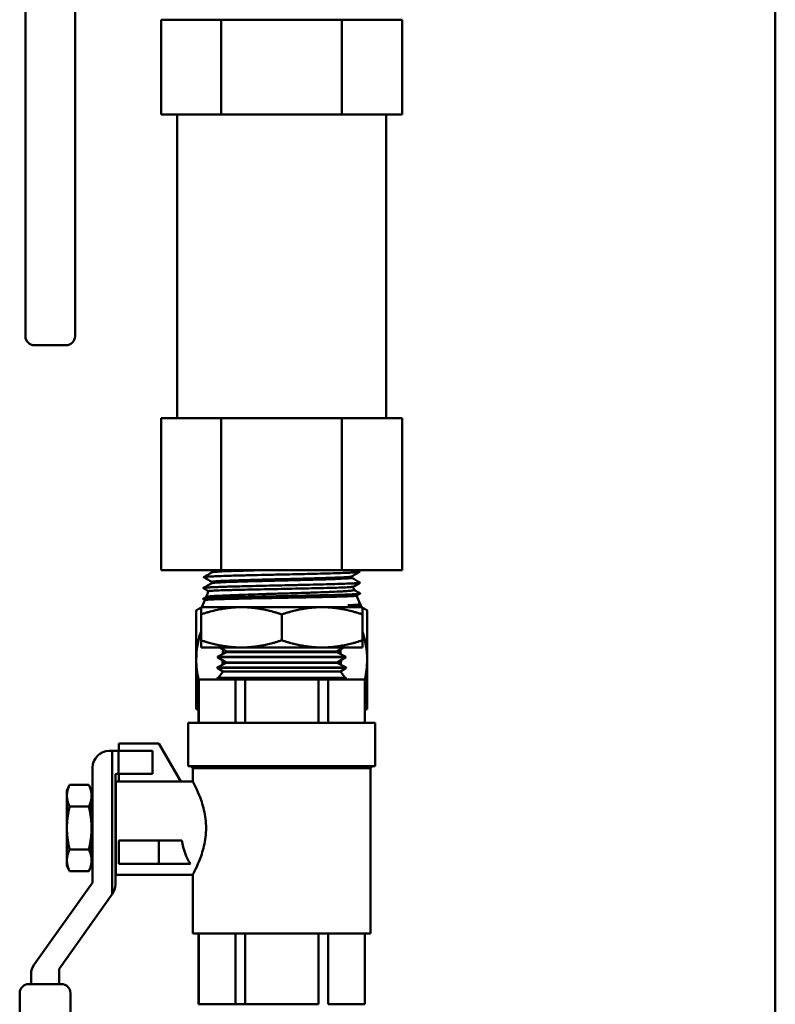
# Model space of a CAD drawing. Header units: inches. Extents: x 1 to 203, y 4 to 128.
# Tile 90 of 127: x 105 to 110, y 86 to 92. Entities that reach past the tile are written whole.
import ezdxf

# ---------------------------------------------------------------- set-up
doc = ezdxf.new("R2010")
doc.units = ezdxf.units.IN
doc.header["$LTSCALE"] = 6
doc.header["$MEASUREMENT"] = 0
doc.layers.add('Visible (ANSI)', color=7, linetype='Continuous', lineweight=50)

msp = doc.modelspace()

# ---------------------------------------------------------------- linework, layer by layer
at = {"layer": 'Visible (ANSI)'}
for p, q in [((110.2061, 115.2878), (110.2061, 43.2878)), ((105.2684, 90.5483), (105.2684, 92.9665)), ((105.5951, 92.9665), (105.5951, 90.5483)), ((106.1623, 92.3103), (106.5581, 92.3103)), ((106.1623, 91.6853), (106.1623, 92.3103)), ((106.5581, 92.3103), (107.3519, 92.3103)), ((106.5581, 91.6853), (106.5581, 92.3103)), ((107.3519, 92.3103), (107.75, 92.3103)), ((107.3519, 91.6853), (107.3519, 92.3103)), ((107.75, 91.6853), (107.75, 92.3103)), ((106.1623, 91.6853), (106.3602, 91.6853)), ((106.2686, 89.6853), (106.2686, 91.6853)), ((106.3602, 91.6853), (106.5581, 91.6853)), ((106.5581, 91.6853), (106.955, 91.6853)), ((106.955, 91.6853), (107.3519, 91.6853)), ((107.3519, 91.6853), (107.551, 91.6853)), ((107.551, 91.6853), (107.75, 91.6853)), ((107.6436, 89.6853), (107.6436, 91.6853)), ((105.2684, 90.5483), (105.2684, 90.2258)), ((105.5951, 90.2258), (105.5951, 90.5483)), ((105.3284, 90.1658), (105.5351, 90.1658)), ((106.1623, 89.6853), (106.3602, 89.6853)), ((106.1623, 88.6853), (106.1623, 89.6853)), ((106.3602, 89.6853), (106.5581, 89.6853)), ((106.5581, 89.6853), (106.955, 89.6853)), ((106.5581, 88.6853), (106.5581, 89.6853)), ((106.955, 89.6853), (107.3519, 89.6853)), ((107.3519, 89.6853), (107.551, 89.6853)), ((107.3519, 88.6853), (107.3519, 89.6853)), ((107.551, 89.6853), (107.75, 89.6853)), ((107.75, 88.6853), (107.75, 89.6853)), ((106.1623, 88.6853), (106.5581, 88.6853)), ((106.4972, 88.6703), (106.4972, 88.679)), ((106.5581, 88.6853), (107.3519, 88.6853)), ((107.3519, 88.6853), (107.75, 88.6853)), ((106.495, 88.5989), (106.495, 88.6076)), ((107.4162, 88.6344), (107.4162, 88.643)), ((106.4749, 88.5465), (106.4589, 88.5079)), ((107.4253, 88.5756), (107.4344, 88.5537)), ((107.4733, 88.5306), (107.4493, 88.5167)), ((106.4506, 88.4878), (106.4311, 88.4409)), ((106.4379, 88.4957), (106.4594, 88.5082)), ((106.4505, 88.4876), (106.4379, 88.4949)), ((107.4496, 88.5169), (107.4726, 88.4615)), ((107.4725, 88.4618), (107.4755, 88.46)), ((107.4755, 88.4592), (107.4736, 88.4581)), ((107.4739, 88.4583), (107.4811, 88.4409)), ((106.4249, 88.3934), (106.4249, 88.4409)), ((106.4249, 88.4409), (106.6905, 88.4409)), ((106.4249, 88.2227), (106.4249, 88.3934)), ((106.6905, 88.4409), (107.2218, 88.4409)), ((106.9561, 88.2227), (106.9561, 88.3934)), ((107.2218, 88.4409), (107.4874, 88.4409)), ((107.4874, 88.3934), (107.4874, 88.4409)), ((107.4874, 88.2227), (107.4874, 88.3934)), ((106.4249, 88.2227), (106.4249, 88.1753)), ((107.4874, 88.2227), (107.4874, 88.1753)), ((106.4249, 88.1753), (106.6905, 88.1753)), ((106.5923, 88.1456), (106.5341, 88.1144)), ((106.5924, 88.1483), (106.5489, 88.1753)), ((106.5924, 88.1483), (106.5923, 88.1456)), ((106.5923, 88.1456), (107.32, 88.1456)), ((106.5924, 88.1483), (107.3199, 88.1483)), ((106.6905, 88.1753), (107.2218, 88.1753)), ((107.2218, 88.1753), (107.4874, 88.1753)), ((107.3199, 88.1483), (107.3633, 88.1753)), ((107.3199, 88.1483), (107.32, 88.1456)), ((107.32, 88.1456), (107.3781, 88.1144)), ((106.5901, 88.0742), (106.5319, 88.043)), ((106.5341, 88.1144), (107.3781, 88.1144)), ((106.5341, 88.1144), (106.5341, 88.1117)), ((106.5341, 88.1117), (107.3782, 88.1117)), ((106.5901, 88.0769), (106.5341, 88.1117)), ((106.5901, 88.0769), (107.3221, 88.0769)), ((106.5901, 88.0769), (106.5901, 88.0742)), ((106.5901, 88.0742), (107.3222, 88.0742)), ((107.3221, 88.0769), (107.3782, 88.1117)), ((107.3221, 88.0769), (107.3222, 88.0742)), ((107.3222, 88.0742), (107.3804, 88.043)), ((107.3781, 88.1144), (107.3782, 88.1117)), ((106.5319, 88.043), (106.5318, 88.0403)), ((106.5318, 88.0403), (107.3804, 88.0403)), ((106.5698, 88.0167), (106.5318, 88.0403)), ((106.5319, 88.043), (107.3804, 88.043)), ((106.5698, 88.0167), (106.538, 87.9761)), ((107.3424, 88.0167), (106.5698, 88.0167)), ((107.3424, 88.0167), (107.3804, 88.0403)), ((107.3424, 88.0167), (107.3743, 87.9761)), ((107.3804, 88.043), (107.3804, 88.0403)), ((106.408, 87.9653), (106.4093, 87.9653)), ((106.408, 87.9653), (106.408, 87.6795)), ((106.4093, 87.6795), (106.4093, 87.9653)), ((106.4093, 87.9653), (106.6508, 87.9653)), ((106.5314, 87.9678), (106.5295, 87.9653)), ((106.5297, 87.9716), (106.5296, 87.9689)), ((106.5296, 87.9689), (107.3827, 87.9689)), ((106.5314, 87.9678), (106.5296, 87.9689)), ((106.538, 87.9761), (106.5297, 87.9716)), ((106.5297, 87.9716), (107.3826, 87.9716)), ((107.3808, 87.9678), (106.5314, 87.9678)), ((106.538, 87.9761), (107.3743, 87.9761)), ((106.6508, 87.9653), (106.7145, 87.9653)), ((106.6508, 87.9653), (106.6508, 87.6795)), ((106.7145, 87.9653), (107.1977, 87.9653)), ((106.7145, 87.6795), (106.7145, 87.9653)), ((107.1977, 87.9653), (107.2614, 87.9653)), ((107.1977, 87.9653), (107.1977, 87.6795)), ((107.2614, 87.9653), (107.503, 87.9653)), ((107.2614, 87.6795), (107.2614, 87.9653)), ((107.3743, 87.9761), (107.3826, 87.9716)), ((107.3808, 87.9678), (107.3827, 87.9689)), ((107.3808, 87.9678), (107.3828, 87.9653)), ((107.3826, 87.9716), (107.3827, 87.9689)), ((107.503, 87.9653), (107.5042, 87.9653)), ((107.503, 87.9653), (107.503, 87.6795)), ((107.5042, 87.9653), (107.5042, 87.6795)), ((106.3411, 87.6795), (107.5711, 87.6795)), ((106.3411, 87.6795), (106.3411, 87.3938)), ((107.5711, 87.6795), (107.5711, 87.3938)), ((105.8208, 87.4938), (105.8408, 87.4938)), ((105.8814, 87.4938), (105.8408, 87.4938)), ((105.8408, 86.5507), (105.8408, 87.4938)), ((106.1043, 87.4938), (105.8814, 87.4938)), ((105.8814, 87.3438), (105.8814, 87.4938)), ((105.8847, 87.5438), (105.8847, 87.4938)), ((105.8847, 87.5438), (106.1476, 87.5438)), ((106.1043, 87.3438), (106.1043, 87.4938)), ((106.1476, 87.5438), (106.2919, 87.2938)), ((105.7108, 86.6299), (105.7108, 87.3838)), ((106.3411, 87.3938), (107.5711, 87.3938)), ((106.3707, 87.3816), (106.3585, 87.3938)), ((106.3707, 87.3816), (107.5416, 87.3816)), ((106.3707, 87.3816), (106.3707, 87.2938)), ((107.5416, 87.3816), (107.5538, 87.3938)), ((107.5416, 87.3816), (107.5416, 86.2924)), ((105.8608, 87.3338), (105.8608, 86.6139)), ((105.864, 86.6788), (105.864, 87.2938)), ((105.864, 87.2938), (106.3707, 87.2938)), ((105.8814, 87.3438), (105.8708, 87.3438)), ((106.1043, 87.3438), (105.8814, 87.3438)), ((105.8847, 87.3438), (105.8847, 87.2938)), ((105.5418, 87.2323), (105.5595, 87.2703)), ((105.5418, 87.1993), (105.5418, 87.2323)), ((105.5595, 87.2703), (105.6863, 87.2703)), ((105.704, 87.2323), (105.6863, 87.2703)), ((105.704, 87.1993), (105.704, 87.2323)), ((105.5418, 86.9863), (105.5418, 87.1993)), ((105.704, 86.9863), (105.704, 87.1993)), ((105.5595, 87.1283), (105.6863, 87.1283)), ((105.704, 87.125), (105.7108, 87.1343)), ((105.8608, 87.1256), (105.864, 87.1302)), ((105.5418, 86.7732), (105.5418, 86.9863)), ((105.704, 86.7732), (105.704, 86.9863)), ((105.7108, 86.967), (105.704, 86.901)), ((105.864, 86.9378), (105.8608, 86.9057)), ((105.8847, 86.9044), (106.1476, 86.9044)), ((105.8847, 86.7506), (105.8847, 86.9044)), ((106.1476, 86.9044), (106.2983, 86.9044)), ((106.1476, 86.9044), (106.1476, 86.7506)), ((105.5595, 86.8442), (105.6863, 86.8442)), ((105.7064, 86.8476), (105.704, 86.8479)), ((105.7108, 86.89), (105.7064, 86.8476)), ((105.7064, 86.8476), (105.7108, 86.838)), ((105.8627, 86.8476), (105.8608, 86.8478)), ((105.864, 86.8607), (105.8627, 86.8476)), ((105.8627, 86.8476), (105.864, 86.8447)), ((105.5418, 86.7403), (105.5418, 86.7732)), ((105.704, 86.7403), (105.704, 86.7732)), ((105.5418, 86.7403), (105.5595, 86.7022)), ((105.704, 86.7403), (105.6863, 86.7022)), ((106.1476, 86.7506), (105.8847, 86.7506)), ((106.1476, 86.7506), (106.3554, 86.7506)), ((105.5595, 86.7022), (105.6863, 86.7022)), ((105.864, 86.6788), (106.3707, 86.6788)), ((106.3707, 86.6788), (106.3707, 86.2924)), ((105.3263, 86.0875), (105.7089, 86.6241)), ((105.8403, 86.5501), (105.4919, 86.0614)), ((106.3707, 86.2924), (107.5416, 86.2924)), ((106.408, 86.2924), (106.408, 85.8253)), ((106.4093, 85.8253), (106.4093, 86.2924)), ((106.6508, 86.2924), (106.6508, 85.8253)), ((106.7145, 85.8253), (106.7145, 86.2924)), ((107.1977, 86.2924), (107.1977, 85.8253)), ((107.2614, 85.8253), (107.2614, 86.2924)), ((107.503, 86.2924), (107.503, 85.8253)), ((107.5042, 86.2924), (107.5042, 85.8253)), ((105.3059, 85.9588), (105.3059, 86.0236)), ((105.4901, 86.0556), (105.4901, 85.9588)), ((105.2909, 85.9588), (105.5051, 85.9588)), ((105.2309, 83.4318), (105.2309, 85.8988)), ((105.5651, 85.8988), (105.5651, 83.4318)), ((106.408, 85.8253), (106.4093, 85.8253)), ((106.6508, 85.8253), (106.4093, 85.8253)), ((106.6508, 85.8253), (106.7145, 85.8253)), ((107.1977, 85.8253), (106.7145, 85.8253)), ((107.503, 85.8253), (107.2614, 85.8253)), ((107.503, 85.8253), (107.5042, 85.8253))]:
    msp.add_line(p, q, dxfattribs=at)
for centre, radius, start, end in [((105.3284, 90.2258), 0.06, 180, 270), ((105.5351, 90.2258), 0.06, 270, 0), ((106.9561, 88.0953), 0.5625, 160.81186, 180), ((106.9561, 88.0953), 0.5625, 0, 19.18814), ((106.9561, 88.0953), 0.3906, 170.23984, 174.57633), ((106.9561, 88.0953), 0.375, 7.02695, 8.79081), ((106.9561, 88.0953), 0.3906, 5.42367, 9.76016), ((106.9561, 88.0953), 0.5625, 180, 193.3625), ((106.9561, 88.0953), 0.3906, 180.44874, 184.91147), ((106.9561, 88.0953), 0.3906, 355.08853, 359.55126), ((106.9561, 88.0953), 0.5625, 346.6375, 0), ((105.8208, 87.3838), 0.11, 90, 180), ((105.8708, 87.3338), 0.01, 90, 180), ((105.7008, 86.6299), 0.01, 324.51364, 0), ((105.7508, 86.6139), 0.11, 324.9032, 0), ((105.7508, 86.6139), 0.11, 324.51364, 324.9032), ((105.4159, 86.0236), 0.11, 144.51364, 180), ((105.5001, 86.0556), 0.01, 144.51364, 180), ((105.2909, 85.8988), 0.06, 90, 180), ((105.5051, 85.8988), 0.06, 0, 90)]:
    msp.add_arc(centre, radius, start, end, dxfattribs=at)
msp.add_ellipse((106.4695, 86.9863), major_axis=(0, -0.3075), ratio=0.57735, start_param=4.9819, end_param=5.585389, dxfattribs=at)
for points, knots in [([(107.4688, 88.6743), (107.4694, 88.674), (107.4693, 88.6737), (107.4674, 88.6728), (107.4645, 88.6723), (107.4539, 88.671), (107.4448, 88.6703), (107.421, 88.6689), (107.4063, 88.6682), (107.3719, 88.6667), (107.3523, 88.666), (107.3077, 88.6646), (107.2825, 88.6639), (107.2277, 88.6624), (107.1981, 88.6616), (107.1527, 88.6605), (107.1379, 88.6602), (107.0993, 88.6592), (107.0751, 88.6587), (107.0217, 88.6575), (106.9925, 88.6568), (106.9311, 88.6555), (106.8989, 88.6548), (106.8513, 88.6537), (106.8356, 88.6533), (106.7872, 88.6522), (106.7553, 88.6515), (106.7106, 88.6504), (106.6966, 88.65), (106.662, 88.6491), (106.6419, 88.6486), (106.6002, 88.6474), (106.5792, 88.6467), (106.5396, 88.6453), (106.5214, 88.6446), (106.4972, 88.6435), (106.4894, 88.6431), (106.4703, 88.642), (106.4608, 88.6413), (106.4505, 88.6403), (106.4477, 88.6399), (106.4427, 88.639), (106.4415, 88.6385), (106.4421, 88.6379), (106.4422, 88.6378), (106.4423, 88.6377)], [39.058954, 39.058954, 39.058954, 39.058954, 39.170743, 39.170743, 39.354567, 39.354567, 39.598517, 39.598517, 39.842338, 39.842338, 40.083224, 40.083224, 40.336598, 40.336598, 40.593326, 40.593326, 40.713403, 40.713403, 40.902204, 40.902204, 41.124328, 41.124328, 41.367227, 41.367227, 41.489637, 41.489637, 41.746735, 41.746735, 41.868197, 41.868197, 42.056181, 42.056181, 42.282825, 42.282825, 42.526207, 42.526207, 42.661868, 42.661868, 42.89746, 42.89746, 43.023812, 43.023812, 43.209323, 43.209323, 43.230698, 43.230698, 43.230698, 43.230698]), ([(106.565, 88.6853), (106.5581, 88.6849), (106.5518, 88.6846), (106.5255, 88.6832), (106.5112, 88.682), (106.4993, 88.6803), (106.4972, 88.6796), (106.4972, 88.679)], [0.508238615, 0.508238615, 0.508238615, 0.508238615, 0.509275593, 0.509275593, 0.512883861, 0.512883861, 0.514923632, 0.514923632, 0.514923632, 0.514923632]), ([(106.8491, 88.6853), (106.808, 88.6842), (106.7683, 88.6832), (106.6918, 88.681), (106.6555, 88.6799), (106.5928, 88.6776), (106.5663, 88.6765), (106.5255, 88.6742), (106.5112, 88.6731), (106.5004, 88.6715), (106.4984, 88.671), (106.4976, 88.6706)], [0.49870318, 0.49870318, 0.49870318, 0.49870318, 0.50205906, 0.50205906, 0.50566733, 0.50566733, 0.50927559, 0.50927559, 0.51288386, 0.51288386, 0.51440118, 0.51440118, 0.51440118, 0.51440118]), ([(107.4711, 88.6029), (107.4715, 88.6027), (107.4715, 88.6024), (107.4705, 88.6015), (107.467, 88.6008), (107.4572, 88.5998), (107.453, 88.5994), (107.4406, 88.5985), (107.4317, 88.5979), (107.4073, 88.5967), (107.3905, 88.596), (107.352, 88.5945), (107.3304, 88.5938), (107.2831, 88.5924), (107.2576, 88.5917), (107.202, 88.5902), (107.1719, 88.5895), (107.1087, 88.588), (107.0756, 88.5873), (107.0265, 88.5862), (107.0108, 88.5858), (106.9703, 88.5849), (106.9452, 88.5844), (106.8907, 88.5832), (106.8613, 88.5825), (106.8012, 88.5811), (106.7706, 88.5804), (106.7262, 88.5794), (106.7114, 88.579), (106.6735, 88.578), (106.651, 88.5774), (106.6122, 88.5763), (106.5955, 88.5758), (106.5626, 88.5748), (106.5467, 88.5742), (106.5159, 88.573), (106.5014, 88.5724), (106.4758, 88.5711), (106.465, 88.5704), (106.4527, 88.5693), (106.4493, 88.569), (106.4426, 88.5681), (106.4404, 88.5675), (106.4396, 88.5668), (106.4397, 88.5665), (106.4401, 88.5663)], [47.223713, 47.223713, 47.223713, 47.223713, 47.306191, 47.306191, 47.541327, 47.541327, 47.670417, 47.670417, 47.855385, 47.855385, 48.103709, 48.103709, 48.350205, 48.350205, 48.594487, 48.594487, 48.850552, 48.850552, 49.11011, 49.11011, 49.229939, 49.229939, 49.419801, 49.419801, 49.646148, 49.646148, 49.891646, 49.891646, 50.017862, 50.017862, 50.225418, 50.225418, 50.399145, 50.399145, 50.591071, 50.591071, 50.810492, 50.810492, 51.048724, 51.048724, 51.175292, 51.175292, 51.361275, 51.361275, 51.439461, 51.439461, 51.439461, 51.439461]), ([(107.4158, 88.6428), (107.4144, 88.642), (107.4095, 88.6412), (107.3895, 88.6392), (107.3713, 88.6381), (107.3234, 88.6359), (107.2936, 88.6347), (107.225, 88.6325), (107.1862, 88.6313), (107.1029, 88.6291), (107.0585, 88.628), (106.968, 88.6257), (106.9219, 88.6246), (106.8319, 88.6223), (106.7881, 88.6212), (106.7067, 88.619), (106.6691, 88.6178), (106.6033, 88.6156), (106.5752, 88.6145), (106.5308, 88.6122), (106.5146, 88.6111), (106.4983, 88.6092), (106.495, 88.6084), (106.495, 88.6076)], [0.55358141, 0.55358141, 0.55358141, 0.55358141, 0.55618307, 0.55618307, 0.55979134, 0.55979134, 0.56339961, 0.56339961, 0.56700788, 0.56700788, 0.57061614, 0.57061614, 0.57422441, 0.57422441, 0.57783268, 0.57783268, 0.58144095, 0.58144095, 0.58504921, 0.58504921, 0.58865748, 0.58865748, 0.59120848, 0.59120848, 0.59120848, 0.59120848]), ([(107.4162, 88.6344), (107.4162, 88.6334), (107.4111, 88.6324), (107.3895, 88.6303), (107.3713, 88.6292), (107.3234, 88.6269), (107.2936, 88.6258), (107.225, 88.6235), (107.1862, 88.6224), (107.1029, 88.6202), (107.0585, 88.619), (106.968, 88.6168), (106.9219, 88.6157), (106.8319, 88.6134), (106.7881, 88.6123), (106.7067, 88.61), (106.6691, 88.6089), (106.6033, 88.6067), (106.5752, 88.6055), (106.5308, 88.6033), (106.5146, 88.6021), (106.4997, 88.6004), (106.4965, 88.5998), (106.4954, 88.5991)], [0.55306224, 0.55306224, 0.55306224, 0.55306224, 0.55618307, 0.55618307, 0.55979134, 0.55979134, 0.56339961, 0.56339961, 0.56700788, 0.56700788, 0.57061614, 0.57061614, 0.57422441, 0.57422441, 0.57783268, 0.57783268, 0.58144095, 0.58144095, 0.58504921, 0.58504921, 0.58865748, 0.58865748, 0.59068895, 0.59068895, 0.59068895, 0.59068895]), ([(107.4733, 88.5315), (107.4734, 88.5314), (107.4735, 88.5313), (107.4741, 88.5305), (107.4719, 88.5299), (107.4641, 88.5288), (107.4606, 88.5284), (107.4499, 88.5275), (107.4421, 88.527), (107.4197, 88.5257), (107.4039, 88.525), (107.3673, 88.5236), (107.3466, 88.5229), (107.301, 88.5214), (107.2762, 88.5207), (107.2219, 88.5193), (107.1923, 88.5186), (107.1298, 88.5171), (107.097, 88.5163), (107.0482, 88.5152), (107.0327, 88.5149), (106.9924, 88.514), (106.9675, 88.5134), (106.9123, 88.5122), (106.8822, 88.5116), (106.8207, 88.5102), (106.7896, 88.5095), (106.7431, 88.5084), (106.7269, 88.508), (106.6842, 88.5069), (106.6585, 88.5062), (106.6208, 88.5052), (106.6076, 88.5048), (106.5779, 88.5039), (106.5618, 88.5034), (106.5266, 88.5021), (106.5088, 88.5014), (106.479, 88.4999), (106.467, 88.4992), (106.4491, 88.4978), (106.443, 88.4971), (106.4377, 88.4959), (106.437, 88.4954), (106.4379, 88.4949)], [55.479652, 55.479652, 55.479652, 55.479652, 55.507605, 55.507605, 55.745453, 55.745453, 55.876875, 55.876875, 56.06279, 56.06279, 56.318098, 56.318098, 56.568434, 56.568434, 56.81678, 56.81678, 57.076846, 57.076846, 57.340498, 57.340498, 57.461373, 57.461373, 57.652798, 57.652798, 57.886409, 57.886409, 58.13578, 58.13578, 58.273324, 58.273324, 58.508868, 58.508868, 58.643619, 58.643619, 58.828431, 58.828431, 59.084722, 59.084722, 59.33537, 59.33537, 59.581885, 59.581885, 59.761813, 59.761813, 59.761813, 59.761813]), ([(107.4344, 88.5537), (107.4345, 88.5536), (107.4345, 88.5534), (107.4339, 88.5523), (107.4303, 88.5514), (107.4203, 88.5499), (107.4163, 88.5494), (107.4019, 88.548), (107.3892, 88.547), (107.3661, 88.5456), (107.3579, 88.5451), (107.3309, 88.5437), (107.3102, 88.5427), (107.276, 88.5413), (107.2642, 88.5408), (107.227, 88.5393), (107.2001, 88.5384), (107.1577, 88.5369), (107.1433, 88.5365), (107.099, 88.535), (107.0682, 88.5341), (107.0212, 88.5326), (107.0055, 88.5321), (106.9579, 88.5307), (106.9258, 88.5298), (106.8783, 88.5283), (106.8626, 88.5278), (106.8158, 88.5264), (106.7853, 88.5254), (106.7274, 88.5236), (106.7, 88.5226), (106.6482, 88.5208), (106.6238, 88.5198), (106.5784, 88.5179), (106.5576, 88.5169), (106.5224, 88.515), (106.5077, 88.5141), (106.4836, 88.5122), (106.4744, 88.5112), (106.4635, 88.5096), (106.4606, 88.5089), (106.4594, 88.5082)], [-8.71917, -8.71917, -8.71917, -8.71917, -8.685791, -8.685791, -8.443852, -8.443852, -8.325434, -8.325434, -8.082774, -8.082774, -7.963761, -7.963761, -7.720475, -7.720475, -7.600866, -7.600866, -7.357072, -7.357072, -7.236867, -7.236867, -6.992721, -6.992721, -6.871917, -6.871917, -6.627643, -6.627643, -6.506227, -6.506227, -6.261955, -6.261955, -6.024312, -6.024312, -5.782855, -5.782855, -5.530977, -5.530977, -5.291014, -5.291014, -5.046494, -5.046494, -4.863807, -4.863807, -4.863807, -4.863807]), ([(106.4749, 88.5465), (106.4751, 88.5469), (106.4769, 88.5474), (106.4828, 88.5481), (106.4859, 88.5484), (106.4975, 88.5493), (106.5083, 88.5499), (106.5287, 88.5509), (106.5361, 88.5512), (106.5605, 88.5521), (106.5795, 88.5527), (106.6113, 88.5536), (106.6223, 88.5539), (106.6573, 88.5548), (106.6828, 88.5555), (106.737, 88.5567), (106.7654, 88.5573), (106.8234, 88.5585), (106.8527, 88.5591), (106.9138, 88.5603), (106.9454, 88.5609), (107.0079, 88.5621), (107.0386, 88.5628), (107.0978, 88.564), (107.1261, 88.5645), (107.1819, 88.5658), (107.209, 88.5664), (107.2591, 88.5676), (107.2819, 88.5682), (107.3227, 88.5694), (107.3407, 88.57), (107.3727, 88.5712), (107.3863, 88.5718), (107.4074, 88.5731), (107.415, 88.5737), (107.4226, 88.5747), (107.4243, 88.575), (107.425, 88.5754)], [-6.089064, -6.089064, -6.089064, -6.089064, -5.913236, -5.913236, -5.794971, -5.794971, -5.554301, -5.554301, -5.436379, -5.436379, -5.195783, -5.195783, -5.078181, -5.078181, -4.837673, -4.837673, -4.59927, -4.59927, -4.370057, -4.370057, -4.129438, -4.129438, -3.893173, -3.893173, -3.664847, -3.664847, -3.424541, -3.424541, -3.190455, -3.190455, -2.962817, -2.962817, -2.723196, -2.723196, -2.491323, -2.491323, -2.34857, -2.34857, -2.34857, -2.34857]), ([(106.4506, 88.4878), (106.4508, 88.4884), (106.4543, 88.489), (106.4675, 88.4902), (106.4769, 88.4908), (106.5018, 88.492), (106.5173, 88.4926), (106.5444, 88.4935), (106.5541, 88.4938), (106.585, 88.4947), (106.6082, 88.4953), (106.6591, 88.4965), (106.6869, 88.4972), (106.7443, 88.4984), (106.7736, 88.499), (106.8352, 88.5002), (106.8674, 88.5008), (106.9329, 88.502), (106.9662, 88.5026), (107.0305, 88.5038), (107.0615, 88.5044), (107.1232, 88.5056), (107.1537, 88.5063), (107.2119, 88.5075), (107.2395, 88.5081), (107.2894, 88.5093), (107.3118, 88.5099), (107.3533, 88.5111), (107.372, 88.5117), (107.4036, 88.5129), (107.4165, 88.5136), (107.4358, 88.5148), (107.4424, 88.5153), (107.4478, 88.5162), (107.4488, 88.5165), (107.4493, 88.5167)], [-13.952433, -13.952433, -13.952433, -13.952433, -13.701696, -13.701696, -13.457548, -13.457548, -13.209699, -13.209699, -13.086194, -13.086194, -12.837734, -12.837734, -12.583896, -12.583896, -12.342756, -12.342756, -12.093735, -12.093735, -11.841771, -11.841771, -11.602312, -11.602312, -11.352964, -11.352964, -11.103092, -11.103092, -10.865061, -10.865061, -10.615623, -10.615623, -10.368006, -10.368006, -10.131122, -10.131122, -10.023285, -10.023285, -10.023285, -10.023285]), ([(107.4726, 88.4615), (107.4729, 88.4608), (107.4715, 88.4602), (107.464, 88.4585), (107.4552, 88.4574), (107.436, 88.4558), (107.4284, 88.4552), (107.4116, 88.4541), (107.4025, 88.4536), (107.3925, 88.4531)], [-0.7582681, -0.7582681, -0.7582681, -0.7582681, -0.5796123, -0.5796123, -0.2911783, -0.2911783, -0.1429415, -0.1429415, -0.000001, -0.000001, -0.000001, -0.000001]), ([(107.4755, 88.46), (107.4762, 88.4597), (107.476, 88.4593), (107.4735, 88.4584), (107.4707, 88.4579), (107.4603, 88.4567), (107.451, 88.456), (107.4262, 88.4545), (107.4107, 88.4538), (107.3925, 88.4531)], [63.853319, 63.853319, 63.853319, 63.853319, 63.9872852, 63.9872852, 64.1579428, 64.1579428, 64.4123305, 64.4123305, 64.6715919, 64.6715919, 64.6715919, 64.6715919]), ([(107.3925, 88.4531), (107.4086, 88.4536), (107.4225, 88.4541), (107.4458, 88.4552), (107.455, 88.4558), (107.4686, 88.4569), (107.4726, 88.4575), (107.4736, 88.4581)], [-18.782888, -18.782888, -18.782888, -18.782888, -18.5552732, -18.5552732, -18.3233489, -18.3233489, -18.0783542, -18.0783542, -18.0783542, -18.0783542]), ([(106.3707, 86.6788), (106.3707, 86.6788), (106.375, 86.6868), (106.3907, 86.7184), (106.4018, 86.742), (106.4233, 86.7957), (106.4353, 86.8298), (106.4527, 86.9052), (106.458, 86.9467), (106.458, 86.9863), (106.458, 87.0258), (106.4527, 87.0673), (106.4353, 87.1427), (106.4233, 87.1768), (106.4018, 87.2305), (106.3907, 87.2541), (106.375, 87.2857), (106.3707, 87.2938), (106.3707, 87.2938)], [3.611511, 3.611511, 3.611511, 3.611511, 3.911954, 3.911954, 4.212398, 4.212398, 4.513873, 4.513873, 4.815347, 4.815347, 4.815347, 5.116822, 5.116822, 5.418297, 5.418297, 5.718741, 5.718741, 6.019184, 6.019184, 6.019184, 6.019184]), ([(105.7108, 87.1062), (105.7103, 87.1023), (105.7099, 87.0981), (105.7079, 87.0805), (105.706, 87.0637), (105.704, 87.0454)], [1.4265654, 1.4265654, 1.4265654, 1.4265654, 1.4729359, 1.4729359, 1.6161322, 1.6161322, 1.6161322, 1.6161322]), ([(105.704, 86.9827), (105.7042, 86.9839), (105.7043, 86.9851), (105.7065, 87.0055), (105.7086, 87.026), (105.7106, 87.0455), (105.7107, 87.046), (105.7108, 87.0465)], [0.5793293, 0.5793293, 0.5793293, 0.5793293, 0.5882673, 0.5882673, 0.7357329, 0.7357329, 0.7399079, 0.7399079, 0.7399079, 0.7399079])]:
    msp.add_open_spline(points, degree=3, knots=knots, dxfattribs=at)
for points in [[(106.4423, 88.6386), (106.4608, 88.6493), (106.4792, 88.6599), (106.4976, 88.6706)], [(106.4972, 88.6787), (106.4934, 88.6809), (106.4897, 88.6831), (106.4859, 88.6853)], [(107.4688, 88.6735), (107.4512, 88.6632), (107.4335, 88.653), (107.4158, 88.6428)], [(107.4499, 88.6853), (107.4562, 88.6816), (107.4625, 88.678), (107.4688, 88.6743)], [(106.4401, 88.5672), (106.4585, 88.5778), (106.477, 88.5885), (106.4954, 88.5991)], [(106.495, 88.6073), (106.4774, 88.6175), (106.4599, 88.6276), (106.4423, 88.6377)], [(107.4162, 88.6346), (107.4345, 88.624), (107.4528, 88.6135), (107.4711, 88.6029)], [(107.4711, 88.602), (107.4557, 88.5932), (107.4403, 88.5843), (107.425, 88.5754)], [(106.4748, 88.5463), (106.4632, 88.5529), (106.4517, 88.5596), (106.4401, 88.5663)], [(107.4343, 88.554), (107.4473, 88.5465), (107.4603, 88.539), (107.4733, 88.5315)], [(107.3299, 88.0701), (107.3302, 88.0741), (107.3305, 88.0782), (107.3307, 88.0822)], [(105.864, 87.0794), (105.863, 87.0704), (105.8619, 87.0604), (105.8608, 87.0498)], [(105.8608, 86.9872), (105.8618, 86.9973), (105.8629, 87.0077), (105.864, 87.0181)]]:
    msp.add_open_spline(points, degree=3, dxfattribs=at)
for points, weights in [([(106.3936, 88.42), (106.4095, 88.4292), (106.4249, 88.4381)], [1.52036391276, 1.53191966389, 1.54233991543]), ([(106.3936, 88.0953), (106.3936, 88.246), (106.3936, 88.42)], [1.63796447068, 1.63796447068, 1.52036391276]), ([(106.6905, 88.4409), (106.5672, 88.4409), (106.4249, 88.3934)], [1.49719244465, 1.49719244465, 1.38969886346]), ([(106.4298, 88.4409), (106.4307, 88.4414), (106.4316, 88.4419)], [1.54564931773, 1.54625134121, 1.54684943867]), ([(106.9561, 88.3934), (106.8138, 88.4409), (106.6905, 88.4409)], [1.38969886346, 1.49719244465, 1.49719244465]), ([(107.2218, 88.4409), (107.0985, 88.4409), (106.9561, 88.3934)], [1.49719244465, 1.49719244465, 1.38969886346]), ([(107.4874, 88.3934), (107.345, 88.4409), (107.2218, 88.4409)], [1.38969886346, 1.49719244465, 1.49719244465]), ([(107.4825, 88.4409), (107.4816, 88.4414), (107.4807, 88.4419)], [1.54564931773, 1.54625134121, 1.54684943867]), ([(107.5186, 88.42), (107.5028, 88.4292), (107.4874, 88.4381)], [1.52036391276, 1.53191966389, 1.54233991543]), ([(107.5186, 88.0953), (107.5186, 88.246), (107.5186, 88.42)], [1.63796447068, 1.63796447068, 1.52036391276]), ([(106.6905, 88.1753), (106.5672, 88.1753), (106.4249, 88.2227)], [1.49719244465, 1.49719244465, 1.38969886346]), ([(106.9561, 88.2227), (106.8138, 88.1753), (106.6905, 88.1753)], [1.38969886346, 1.49719244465, 1.49719244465]), ([(106.9561, 88.2227), (107.0985, 88.1753), (107.2218, 88.1753)], [1.38969886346, 1.49719244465, 1.49719244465]), ([(107.2218, 88.1753), (107.345, 88.1753), (107.4874, 88.2227)], [1.49719244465, 1.49719244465, 1.38969886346]), ([(106.3936, 87.7705), (106.3936, 87.9445), (106.3936, 88.0953)], [1.52036391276, 1.63796447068, 1.63796447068]), ([(107.5186, 87.7705), (107.5186, 87.9445), (107.5186, 88.0953)], [1.52036391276, 1.63796447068, 1.63796447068]), ([(106.408, 87.7622), (106.4009, 87.7663), (106.3936, 87.7705)], [1.53065035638, 1.52562480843, 1.52036391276]), ([(107.5186, 87.7705), (107.5114, 87.7663), (107.5042, 87.7622)], [1.52036391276, 1.52562480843, 1.53065035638]), ([(105.5595, 87.2703), (105.5418, 87.2323), (105.5418, 87.1993)], [1.74400014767, 1.87889902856, 1.87889902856]), ([(105.704, 87.1993), (105.704, 87.2323), (105.6863, 87.2703)], [1.87889902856, 1.87889902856, 1.74400014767]), ([(105.5418, 87.1993), (105.5418, 87.1663), (105.5595, 87.1283)], [1.87889902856, 1.87889902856, 1.74400014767]), ([(105.6863, 87.1283), (105.704, 87.1663), (105.704, 87.1993)], [1.74400014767, 1.87889902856, 1.87889902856]), ([(105.5595, 87.1283), (105.5418, 87.0522), (105.5418, 86.9863)], [1.74400014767, 1.87889902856, 1.87889902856]), ([(105.704, 86.9863), (105.704, 87.0522), (105.6863, 87.1283)], [1.87889902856, 1.87889902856, 1.74400014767]), ([(105.5418, 86.9863), (105.5418, 86.9203), (105.5595, 86.8442)], [1.87889902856, 1.87889902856, 1.74400014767]), ([(105.6863, 86.8442), (105.704, 86.9203), (105.704, 86.9863)], [1.74400014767, 1.87889902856, 1.87889902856]), ([(105.5595, 86.8442), (105.5418, 86.8062), (105.5418, 86.7732)], [1.74400014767, 1.87889902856, 1.87889902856]), ([(105.704, 86.7732), (105.704, 86.8062), (105.6863, 86.8442)], [1.87889902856, 1.87889902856, 1.74400014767]), ([(105.5418, 86.7732), (105.5418, 86.7403), (105.5595, 86.7022)], [1.87889902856, 1.87889902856, 1.74400014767]), ([(105.6863, 86.7022), (105.704, 86.7403), (105.704, 86.7732)], [1.74400014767, 1.87889902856, 1.87889902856])]:
    msp.add_rational_spline(points, weights, degree=2, dxfattribs=at)

doc.saveas('drawing.dxf')
